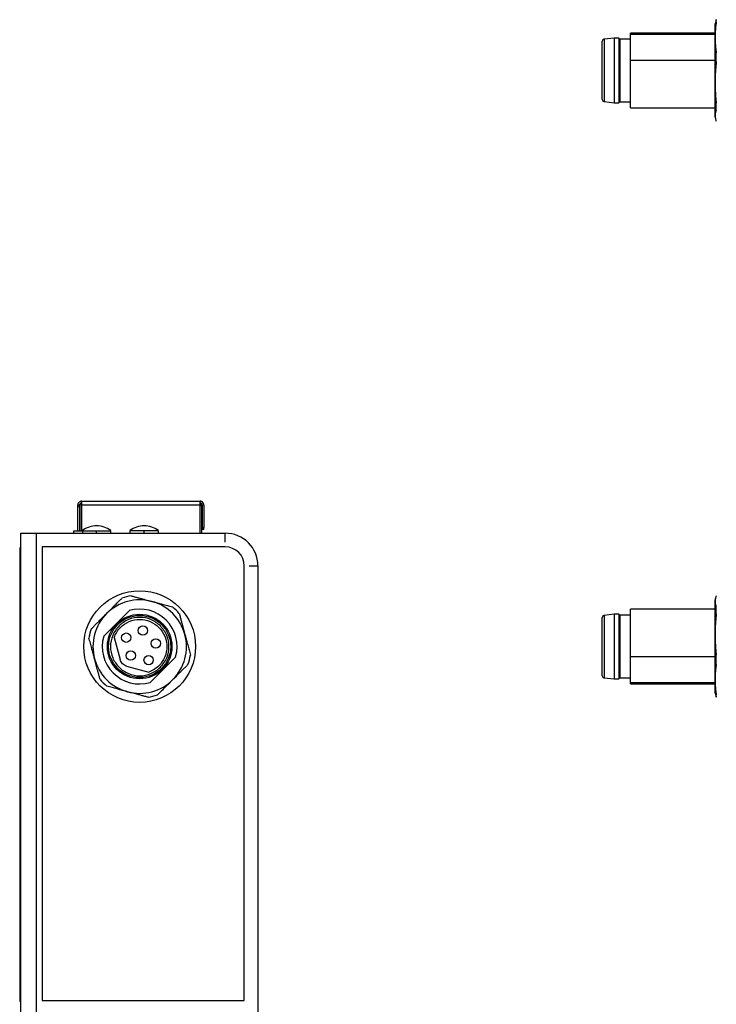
# Model space of a CAD drawing. Header units: millimetres. Extents: x 67 to 392, y 52 to 248.
# Tile 9 of 40: x 67 to 141, y 135 to 240. Entities that reach past the tile are written whole.
import ezdxf

# ---------------------------------------------------------------- set-up
doc = ezdxf.new("R2010")
doc.units = ezdxf.units.MM

msp = doc.modelspace()

# ---------------------------------------------------------------- linework, layer by layer
at = {"color": 7, "linetype": 'Continuous', "lineweight": 25}
for p, q in [((141.26, 240.17), (141.21, 239.98)), ((141.34, 240.41), (141.29, 240.16)), ((141.34, 240.14), (141.34, 240.41)), ((130.41, 238.43), (129.34, 238.31)), ((129.34, 238.31), (129.34, 231.66)), ((130.91, 238.43), (130.41, 238.43)), ((130.41, 238.43), (130.41, 231.53)), ((131.04, 238.33), (130.91, 238.43)), ((130.91, 238.43), (130.91, 237.42)), ((132.16, 238.33), (131.04, 238.33)), ((131.04, 238.33), (131.04, 231.63)), ((141.21, 238.98), (132.16, 238.98)), ((132.16, 238.83), (132.16, 238.98)), ((141.21, 238.83), (132.16, 238.83)), ((132.16, 236.09), (132.16, 238.83)), ((130.91, 237.42), (130.91, 231.53)), ((141.34, 235.9), (141.34, 236.9)), ((132.16, 236.09), (141.21, 236.09)), ((132.16, 230.98), (132.16, 236.09)), ((129.34, 231.66), (130.41, 231.53)), ((130.91, 231.53), (131.04, 231.63)), ((131.04, 231.63), (132.16, 231.63)), ((130.41, 231.53), (130.91, 231.53)), ((132.16, 230.98), (141.21, 230.98)), ((141.34, 230.75), (141.34, 231.48)), ((141.21, 229.98), (141.26, 229.8)), ((73.28, 188.51), (73.08, 188.51)), ((73.08, 188.51), (73.08, 188.31)), ((73.28, 188.31), (73.28, 188.51)), ((73.33, 188.46), (73.43, 188.56)), ((73.33, 188.46), (73.33, 185.74)), ((73.48, 188.51), (73.43, 188.56)), ((73.48, 188.91), (86.18, 188.91)), ((73.48, 188.91), (73.48, 188.53)), ((73.48, 188.53), (73.48, 188.51)), ((86.18, 188.51), (73.48, 188.51)), ((73.48, 188.51), (73.48, 185.74)), ((86.18, 188.53), (86.18, 188.91)), ((86.18, 188.61), (86.33, 188.46)), ((86.18, 188.51), (86.18, 188.53)), ((86.18, 185.5), (86.18, 188.51)), ((86.18, 188.46), (86.33, 188.46)), ((86.33, 188.65), (86.47, 188.79)), ((86.33, 188.46), (86.33, 185.5)), ((86.58, 188.51), (86.38, 188.51)), ((86.38, 188.51), (86.38, 186.11)), ((86.58, 188.51), (86.58, 186.11)), ((73.28, 188.31), (73.08, 188.31)), ((73.08, 188.31), (73.08, 185.74)), ((73.28, 188.31), (73.28, 185.74)), ((67.01, 185.5), (68.7, 185.5)), ((67.01, 129.75), (67.01, 185.5)), ((68.7, 129.75), (68.7, 185.5)), ((68.7, 185.5), (88.86, 185.5)), ((72.66, 185.74), (73.59, 185.74)), ((72.66, 185.5), (72.66, 185.74)), ((73.59, 185.77), (73.59, 185.5)), ((73.59, 185.77), (75.11, 185.77)), ((75.11, 185.77), (76.64, 185.77)), ((75.11, 185.5), (75.11, 185.77)), ((76.64, 185.5), (76.64, 185.77)), ((78.67, 185.77), (78.67, 185.5)), ((80.19, 185.77), (78.67, 185.77)), ((81.72, 185.77), (80.19, 185.77)), ((80.19, 185.5), (80.19, 185.77)), ((81.72, 185.5), (81.72, 185.77)), ((86.38, 186.11), (86.58, 186.11)), ((86.38, 186.11), (86.38, 185.91)), ((86.58, 185.91), (86.38, 185.91)), ((86.58, 185.91), (86.58, 186.11)), ((88.86, 184.55), (88.86, 185.5)), ((66.89, 183.93), (66.89, 135.42)), ((67.01, 183.93), (66.89, 183.93)), ((88.86, 184.04), (69.3, 184.04)), ((69.3, 184.04), (69.3, 135.53)), ((90.89, 135.53), (90.89, 182.01)), ((91.4, 182.01), (92.35, 182.01)), ((92.35, 182.01), (92.35, 129.75)), ((141.26, 178.56), (141.21, 178.38)), ((78.61, 177.22), (75.87, 174.48)), ((141.21, 177.38), (132.16, 177.38)), ((132.16, 172.27), (132.16, 177.38)), ((141.34, 176.88), (141.34, 177.61)), ((130.41, 176.83), (129.34, 176.7)), ((129.34, 176.7), (129.34, 171.03)), ((130.91, 176.83), (130.41, 176.83)), ((130.41, 176.83), (130.41, 170.94)), ((131.04, 176.73), (130.91, 176.83)), ((130.91, 176.83), (130.91, 169.93)), ((132.16, 176.73), (131.04, 176.73)), ((131.04, 176.73), (131.04, 171.01)), ((92.35, 175.58), (92.35, 175.58)), ((76.98, 174.35), (77.62, 171.99)), ((92.35, 173.35), (92.35, 173.35)), ((80.82, 169.53), (83.56, 172.27)), ((141.21, 172.27), (132.16, 172.27)), ((132.16, 169.53), (132.16, 172.27)), ((141.34, 171.46), (141.34, 172.46)), ((78.32, 171.28), (80.69, 170.64)), ((129.34, 171.03), (129.34, 170.05)), ((130.41, 170.94), (130.41, 169.93)), ((131.04, 171.01), (131.04, 170.03)), ((129.34, 170.05), (130.41, 169.93)), ((130.41, 169.93), (130.91, 169.93)), ((130.91, 169.93), (131.04, 170.03)), ((131.04, 170.03), (132.16, 170.03)), ((132.16, 169.53), (141.21, 169.53)), ((132.16, 169.38), (132.16, 169.53)), ((132.16, 169.38), (141.21, 169.38)), ((141.21, 168.38), (141.26, 168.19)), ((141.29, 168.2), (141.34, 167.95)), ((141.34, 167.95), (141.34, 168.22)), ((67.01, 135.42), (66.89, 135.42)), ((69.3, 135.53), (90.89, 135.53))]:
    msp.add_line(p, q, dxfattribs=at)
for centre, radius in [((79.71, 173.38), 5.97), ((79.71, 173.38), 3.45), ((79.71, 173.38), 3.32), ((78.27, 174.33), 0.5), ((80.05, 175.09), 0.5), ((81.43, 173.71), 0.5), ((78.76, 172.42), 0.5), ((80.67, 171.93), 0.5)]:
    msp.add_circle(centre, radius, dxfattribs=at)
for centre, radius, start, end in [((129.36, 238.11), 0.2, 96.8428, 180), ((129.36, 231.86), 0.2, 180, 263.1572), ((86.18, 188.51), 0.2, 0, 45), ((86.18, 188.51), 0.4, 0, 45), ((75.11, 183.74), 2.54, 90, 126.8699), ((75.11, 183.74), 2.54, 53.1301, 90), ((80.19, 183.74), 2.54, 90, 126.8699), ((80.19, 183.74), 2.54, 53.1301, 90), ((88.86, 182.01), 3.49, 0, 90), ((88.86, 182.01), 2.03, 0, 90), ((79.71, 173.38), 5.5, 99.62, 110.38), ((79.71, 173.38), 4, 343.955, 106.045), ((79.71, 173.38), 5.5, 39.62, 50.38), ((129.36, 176.5), 0.2, 96.8428, 180), ((79.71, 173.38), 5.5, 159.62, 170.38), ((79.71, 173.38), 4, 163.955, 286.045), ((79.71, 173.38), 5.5, 339.62, 350.38), ((79.71, 173.38), 5.5, 219.62, 230.38), ((129.36, 170.25), 0.2, 180, 263.1572), ((79.71, 173.38), 5.5, 279.62, 290.38)]:
    msp.add_arc(centre, radius, start, end, dxfattribs=at)
for points, knots in [([(141.34, 240.14), (141.33, 240.05), (141.3, 239.87), (141.27, 239.6), (141.24, 239.28), (141.21, 238.92), (141.21, 238.65), (141.21, 238.52)], [0, 0, 0, 0, 0.16888, 0.335114, 0.499996, 0.750767, 1, 1, 1, 1]), ([(141.21, 238.52), (141.21, 238.98), (141.21, 239.35), (141.21, 239.85), (141.21, 239.98), (141.21, 239.98)], [0, 0, 0, 0, 0.5, 0.5, 1, 1, 1, 1]), ([(129.16, 237.19), (129.16, 237.48), (129.16, 237.71), (129.16, 238.03), (129.16, 238.11), (129.16, 238.11)], [0, 0, 0, 0, 0.5, 0.5, 1, 1, 1, 1]), ([(141.21, 238.52), (141.21, 238.43), (141.21, 238.25), (141.22, 237.98), (141.25, 237.66), (141.28, 237.3), (141.32, 237.04), (141.34, 236.9)], [0, 0, 0, 0, 0.16631, 0.332341, 0.500013, 0.747755, 1, 1, 1, 1]), ([(141.21, 233.69), (141.21, 234.53), (141.21, 235.44), (141.21, 237.12), (141.21, 237.9), (141.21, 238.52)], [0, 0, 0, 0, 0.5, 0.5, 1, 1, 1, 1]), ([(129.16, 231.86), (129.16, 231.86), (129.16, 232.05), (129.16, 232.73), (129.16, 233.22), (129.16, 234.36), (129.16, 234.99), (129.16, 236.19), (129.16, 236.76), (129.16, 237.19)], [0, 0, 0, 0, 0.25, 0.25, 0.5, 0.5, 0.75, 0.75, 1, 1, 1, 1]), ([(141.34, 235.9), (141.33, 235.78), (141.3, 235.53), (141.27, 235.16), (141.24, 234.74), (141.21, 234.24), (141.21, 233.87), (141.21, 233.69)], [0, 0, 0, 0, 0.168881, 0.335115, 0.499996, 0.750768, 1, 1, 1, 1]), ([(141.21, 233.69), (141.21, 233.57), (141.21, 233.32), (141.22, 232.95), (141.25, 232.52), (141.28, 232.03), (141.32, 231.66), (141.34, 231.48)], [0, 0, 0, 0, 0.16631, 0.332341, 0.500013, 0.747755, 1, 1, 1, 1]), ([(141.21, 230.15), (141.21, 230.38), (141.21, 230.83), (141.21, 232.07), (141.21, 232.85), (141.21, 233.69)], [0, 0, 0, 0, 0.5, 0.5, 1, 1, 1, 1]), ([(141.34, 230.75), (141.33, 230.71), (141.3, 230.65), (141.27, 230.55), (141.24, 230.43), (141.21, 230.3), (141.21, 230.2), (141.21, 230.15)], [0, 0, 0, 0, 0.168881, 0.335115, 0.499996, 0.750768, 1, 1, 1, 1]), ([(141.21, 230.15), (141.21, 230.12), (141.21, 230.06), (141.22, 229.96), (141.25, 229.84), (141.28, 229.71), (141.32, 229.61), (141.34, 229.56)], [0, 0, 0, 0, 0.16631, 0.332341, 0.500013, 0.747755, 1, 1, 1, 1]), ([(73.48, 188.91), (73.48, 188.91), (73.43, 188.92), (73.3, 188.87), (73.2, 188.8), (73.12, 188.7), (73.09, 188.6), (73.08, 188.55), (73.08, 188.54)], [0, 0, 0, 0, 0.25, 0.3749998, 0.4999996, 0.6249994, 0.7499992, 0.875, 0.875, 0.875, 0.875]), ([(73.48, 188.71), (73.48, 188.71), (73.48, 188.71), (73.48, 188.71), (73.47, 188.71), (73.45, 188.71), (73.44, 188.71), (73.42, 188.7), (73.4, 188.69), (73.39, 188.69), (73.37, 188.68), (73.36, 188.67), (73.34, 188.65), (73.33, 188.64), (73.32, 188.63), (73.31, 188.61), (73.3, 188.59), (73.29, 188.58), (73.29, 188.56), (73.29, 188.54), (73.28, 188.53), (73.28, 188.52), (73.28, 188.51), (73.28, 188.51), (73.28, 188.51)], [0, 0, 0, 0, 0.06033, 0.121119, 0.17864, 0.23004, 0.279847, 0.322481, 0.361968, 0.401355, 0.435656, 0.468191, 0.499615, 0.529933, 0.561394, 0.597786, 0.636324, 0.67451, 0.719612, 0.768273, 0.81882, 0.878776, 0.939047, 1, 1, 1, 1]), ([(86.47, 188.79), (86.46, 188.8), (86.44, 188.82), (86.41, 188.84), (86.39, 188.86), (86.36, 188.87), (86.33, 188.89), (86.3, 188.89), (86.27, 188.9), (86.25, 188.91), (86.23, 188.91), (86.22, 188.91), (86.2, 188.91), (86.19, 188.91), (86.19, 188.91), (86.18, 188.91), (86.18, 188.91), (86.18, 188.91)], [0, 0, 0, 0, 0.083518, 0.167584, 0.251917, 0.335083, 0.415846, 0.493426, 0.567402, 0.637474, 0.703292, 0.764616, 0.821739, 0.874907, 0.924369, 0.970547, 1, 1, 1, 1]), ([(86.33, 188.65), (86.32, 188.66), (86.32, 188.66), (86.31, 188.67), (86.29, 188.68), (86.28, 188.69), (86.27, 188.69), (86.26, 188.7), (86.24, 188.7), (86.23, 188.71), (86.22, 188.71), (86.21, 188.71), (86.2, 188.71), (86.19, 188.71), (86.19, 188.71), (86.18, 188.71), (86.18, 188.71), (86.18, 188.71)], [0, 0, 0, 0, 0.046186, 0.093882, 0.143652, 0.195629, 0.250261, 0.308117, 0.36963, 0.435501, 0.506748, 0.583989, 0.667106, 0.75478, 0.845315, 0.937338, 1, 1, 1, 1]), ([(76.18, 176.91), (76.27, 177), (76.45, 177.18), (76.72, 177.45), (77.03, 177.77), (77.39, 178.13), (77.66, 178.4), (77.8, 178.53)], [0, 0, 0, 0, 0.16631, 0.332341, 0.500013, 0.747755, 1, 1, 1, 1]), ([(81.01, 178.21), (80.17, 178.43), (79.26, 178.43), (77.58, 177.98), (76.8, 177.53), (76.18, 176.91)], [0, 0, 0, 0, 0.5, 0.5, 1, 1, 1, 1]), ([(78.8, 178.8), (78.92, 178.77), (79.17, 178.7), (79.53, 178.6), (79.96, 178.49), (80.45, 178.35), (80.82, 178.25), (81.01, 178.21)], [0, 0, 0, 0, 0.168881, 0.335115, 0.499996, 0.750768, 1, 1, 1, 1]), ([(84.54, 174.67), (84.32, 175.51), (83.87, 176.29), (82.63, 177.53), (81.85, 177.98), (81.01, 178.21)], [0, 0, 0, 0, 0.5, 0.5, 1, 1, 1, 1]), ([(81.01, 178.21), (81.13, 178.17), (81.38, 178.11), (81.75, 178.01), (82.18, 177.89), (82.67, 177.76), (83.04, 177.66), (83.22, 177.61)], [0, 0, 0, 0, 0.16631, 0.332341, 0.500013, 0.747755, 1, 1, 1, 1]), ([(141.34, 178.8), (141.33, 178.77), (141.3, 178.7), (141.27, 178.6), (141.24, 178.49), (141.21, 178.35), (141.21, 178.25), (141.21, 178.21)], [0, 0, 0, 0, 0.168881, 0.335115, 0.499996, 0.750768, 1, 1, 1, 1]), ([(141.21, 178.21), (141.21, 178.17), (141.21, 178.11), (141.22, 178.01), (141.25, 177.89), (141.28, 177.76), (141.32, 177.66), (141.34, 177.61)], [0, 0, 0, 0, 0.16631, 0.332341, 0.500013, 0.747755, 1, 1, 1, 1]), ([(141.21, 174.67), (141.21, 175.51), (141.21, 176.29), (141.21, 177.53), (141.21, 177.98), (141.21, 178.21)], [0, 0, 0, 0, 0.5, 0.5, 1, 1, 1, 1]), ([(74.56, 175.29), (74.65, 175.38), (74.83, 175.56), (75.1, 175.83), (75.41, 176.15), (75.77, 176.51), (76.04, 176.78), (76.18, 176.91)], [0, 0, 0, 0, 0.16888, 0.335114, 0.499996, 0.750767, 1, 1, 1, 1]), ([(76.18, 176.91), (75.56, 176.29), (75.11, 175.51), (74.66, 173.83), (74.66, 172.92), (74.89, 172.08)], [0, 0, 0, 0, 0.5, 0.5, 1, 1, 1, 1]), ([(83.95, 176.88), (83.98, 176.76), (84.05, 176.51), (84.15, 176.14), (84.26, 175.71), (84.4, 175.22), (84.49, 174.85), (84.54, 174.67)], [0, 0, 0, 0, 0.168881, 0.335115, 0.499996, 0.750768, 1, 1, 1, 1]), ([(141.34, 176.88), (141.33, 176.76), (141.3, 176.51), (141.27, 176.14), (141.24, 175.71), (141.21, 175.22), (141.21, 174.85), (141.21, 174.67)], [0, 0, 0, 0, 0.168881, 0.335115, 0.499996, 0.750768, 1, 1, 1, 1]), ([(81.92, 171.17), (82.21, 171.46), (82.44, 171.8), (82.76, 172.56), (82.84, 172.97), (82.84, 173.78), (82.76, 174.19), (82.44, 174.95), (82.21, 175.29), (81.63, 175.87), (81.29, 176.1), (80.53, 176.42), (80.12, 176.5), (79.31, 176.5), (78.9, 176.42), (78.14, 176.1), (77.8, 175.87), (77.51, 175.58)], [0, 0, 0, 0, 0.125, 0.125, 0.25, 0.25, 0.375, 0.375, 0.5, 0.5, 0.625, 0.625, 0.75, 0.75, 0.875, 0.875, 1, 1, 1, 1]), ([(77.66, 175.43), (77.93, 175.69), (78.25, 175.91), (78.96, 176.2), (79.34, 176.28), (80.09, 176.28), (80.47, 176.2), (81.18, 175.91), (81.5, 175.69), (82.03, 175.16), (82.25, 174.84), (82.54, 174.13), (82.61, 173.76), (82.61, 173), (82.54, 172.62), (82.25, 171.92), (82.03, 171.59), (81.77, 171.33)], [0, 0, 0, 0, 0.125, 0.125, 0.25, 0.25, 0.375, 0.375, 0.5, 0.5, 0.625, 0.625, 0.75, 0.75, 0.875, 0.875, 1, 1, 1, 1]), ([(129.16, 171.17), (129.16, 171.6), (129.16, 172.17), (129.16, 173.37), (129.16, 174), (129.16, 175.14), (129.16, 175.63), (129.16, 176.31), (129.16, 176.5), (129.16, 176.5)], [0, 0, 0, 0, 0.25, 0.25, 0.5, 0.5, 0.75, 0.75, 1, 1, 1, 1]), ([(77.51, 175.58), (77.22, 175.29), (76.99, 174.95), (76.67, 174.19), (76.59, 173.78), (76.59, 172.97), (76.67, 172.56), (76.99, 171.8), (77.22, 171.46), (77.8, 170.88), (78.14, 170.65), (78.9, 170.33), (79.31, 170.25), (80.12, 170.25), (80.53, 170.33), (81.29, 170.65), (81.63, 170.88), (81.92, 171.17)], [0, 0, 0, 0, 0.125, 0.125, 0.25, 0.25, 0.375, 0.375, 0.5, 0.5, 0.625, 0.625, 0.75, 0.75, 0.875, 0.875, 1, 1, 1, 1]), ([(74.89, 172.08), (74.85, 172.2), (74.79, 172.45), (74.69, 172.82), (74.57, 173.25), (74.44, 173.74), (74.34, 174.11), (74.29, 174.29)], [0, 0, 0, 0, 0.16631, 0.332341, 0.500013, 0.747755, 1, 1, 1, 1]), ([(83.25, 169.84), (83.87, 170.46), (84.32, 171.24), (84.77, 172.92), (84.77, 173.83), (84.54, 174.67)], [0, 0, 0, 0, 0.5, 0.5, 1, 1, 1, 1]), ([(84.54, 174.67), (84.58, 174.55), (84.64, 174.3), (84.74, 173.93), (84.86, 173.5), (84.99, 173.01), (85.09, 172.64), (85.14, 172.46)], [0, 0, 0, 0, 0.16631, 0.332341, 0.500013, 0.747755, 1, 1, 1, 1]), ([(141.21, 174.67), (141.21, 174.55), (141.21, 174.3), (141.22, 173.93), (141.25, 173.5), (141.28, 173.01), (141.32, 172.64), (141.34, 172.46)], [0, 0, 0, 0, 0.16631, 0.332341, 0.500013, 0.747755, 1, 1, 1, 1]), ([(141.21, 169.84), (141.21, 170.46), (141.21, 171.24), (141.21, 172.92), (141.21, 173.83), (141.21, 174.67)], [0, 0, 0, 0, 0.5, 0.5, 1, 1, 1, 1]), ([(74.89, 172.08), (75.11, 171.24), (75.56, 170.46), (76.8, 169.22), (77.58, 168.77), (78.42, 168.55)], [0, 0, 0, 0, 0.5, 0.5, 1, 1, 1, 1]), ([(75.48, 169.87), (75.44, 169.99), (75.38, 170.24), (75.28, 170.61), (75.16, 171.04), (75.03, 171.53), (74.93, 171.9), (74.89, 172.08)], [0, 0, 0, 0, 0.16888, 0.335114, 0.499996, 0.750767, 1, 1, 1, 1]), ([(78.32, 171.28), (78.16, 171.32), (78, 171.41), (77.75, 171.66), (77.66, 171.82), (77.62, 171.99)], [0, 0, 0, 0, 0.5, 0.5, 1, 1, 1, 1]), ([(84.87, 171.46), (84.78, 171.37), (84.6, 171.19), (84.33, 170.92), (84.02, 170.61), (83.66, 170.25), (83.39, 169.98), (83.25, 169.84)], [0, 0, 0, 0, 0.1688804, 0.3351141, 0.4999959, 0.7507672, 1, 1, 1, 1]), ([(129.16, 170.25), (129.16, 170.25), (129.16, 170.33), (129.16, 170.65), (129.16, 170.88), (129.16, 171.17)], [0, 0, 0, 0, 0.5, 0.5, 1, 1, 1, 1]), ([(141.34, 171.46), (141.33, 171.37), (141.3, 171.19), (141.27, 170.92), (141.24, 170.61), (141.21, 170.25), (141.21, 169.98), (141.21, 169.84)], [0, 0, 0, 0, 0.1688804, 0.3351141, 0.4999959, 0.7507672, 1, 1, 1, 1]), ([(78.42, 168.55), (79.26, 168.32), (80.17, 168.32), (81.85, 168.77), (82.63, 169.22), (83.25, 169.84)], [0, 0, 0, 0, 0.5, 0.5, 1, 1, 1, 1]), ([(83.25, 169.84), (83.16, 169.75), (82.98, 169.57), (82.71, 169.3), (82.4, 168.99), (82.03, 168.62), (81.77, 168.36), (81.63, 168.22)], [0, 0, 0, 0, 0.16631, 0.332341, 0.500013, 0.747755, 1, 1, 1, 1]), ([(141.21, 169.84), (141.21, 169.75), (141.21, 169.57), (141.22, 169.3), (141.25, 168.99), (141.28, 168.62), (141.32, 168.36), (141.34, 168.22)], [0, 0, 0, 0, 0.16631, 0.332341, 0.500013, 0.747755, 1, 1, 1, 1]), ([(141.21, 168.38), (141.21, 168.38), (141.21, 168.51), (141.21, 169.01), (141.21, 169.38), (141.21, 169.84)], [0, 0, 0, 0, 0.5, 0.5, 1, 1, 1, 1]), ([(78.42, 168.55), (78.3, 168.58), (78.05, 168.64), (77.68, 168.74), (77.25, 168.86), (76.76, 168.99), (76.39, 169.09), (76.21, 169.14)], [0, 0, 0, 0, 0.16631, 0.332341, 0.500013, 0.747755, 1, 1, 1, 1]), ([(80.63, 167.95), (80.51, 167.99), (80.26, 168.05), (79.89, 168.15), (79.47, 168.27), (78.97, 168.4), (78.6, 168.5), (78.42, 168.55)], [0, 0, 0, 0, 0.168881, 0.335115, 0.499996, 0.750768, 1, 1, 1, 1])]:
    msp.add_open_spline(points, degree=3, knots=knots, dxfattribs=at)
for points in [[(141.21, 229.98), (141.21, 229.98), (141.21, 230.04), (141.21, 230.15)], [(141.21, 178.21), (141.21, 178.32), (141.21, 178.38), (141.21, 178.38)], [(76.98, 174.35), (77.13, 174.75), (77.36, 175.12), (77.66, 175.43)], [(81.77, 171.33), (81.46, 171.02), (81.09, 170.79), (80.69, 170.64)]]:
    msp.add_open_spline(points, degree=3, dxfattribs=at)

doc.saveas('drawing.dxf')
